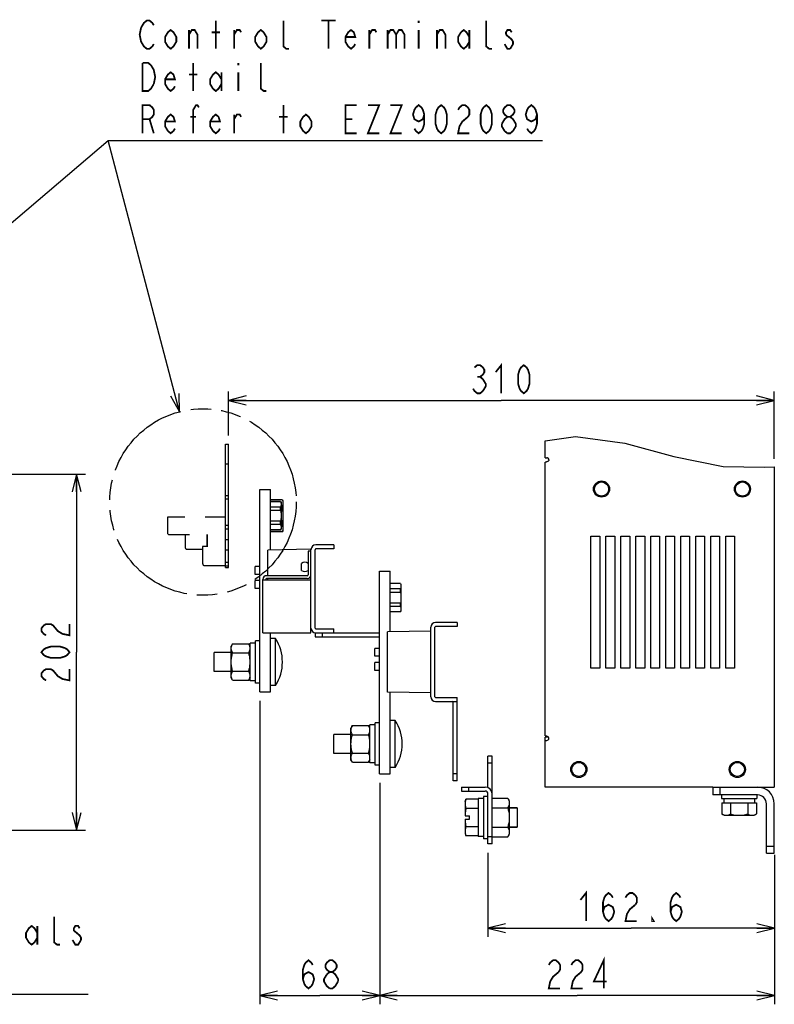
# Model space of a CAD drawing. Extents: x 28 to 410, y 34 to 287.
# Tile 30 of 32: x 318 to 404, y 54 to 166. Entities that reach past the tile are written whole.
import ezdxf

# ---------------------------------------------------------------- set-up
doc = ezdxf.new("R2010")
doc.units = 0
doc.header["$LTSCALE"] = 23.1
doc.linetypes.add('HIDDEN', pattern=[0.2, 0.1, -0.1])
doc.linetypes.add('PHANTOM', pattern=[0.8, 0.45, -0.05, 0.1, -0.05, 0.1, -0.05])
doc.layers.get('0').update_dxf_attribs({"linetype": 'CONTINUOUS'})
for name, color, linetype in [('ALL_AXIS', 7, 'CONTINUOUS'), ('ALL_DIM', 7, 'CONTINUOUS'), ('ALL_FEATURES', 7, 'CONTINUOUS'), ('ALL_NOTE', 7, 'CONTINUOUS'), ('DEFAULT_3', 7, 'PHANTOM')]:
    doc.layers.add(name, color=color, linetype=linetype)
doc.dimstyles.get("Standard").update_dxf_attribs({"dimtxt": 2.5, "dimasz": 2.5, "dimexe": 1.25, "dimexo": 0.625, "dimtad": 1, "dimcen": 2.5, "dimazin": 3, "dimtfac": 1, "dimtmove": 0, "dimatfit": 3})

# ---------------------------------------------------------------- blocks, each defined once
blk = doc.blocks.new('_OPEN')
at = {"color": 0, "linetype": 'BYBLOCK'}
for p, q in [((0, 0), (-1, 0.25)), ((-1, -0.25), (0, 0)), ((-1, 0), (0, 0))]:
    blk.add_line(p, q, dxfattribs=at)
blk = doc.blocks.new('*D26')
at = {"layer": 'ALL_DIM', "color": 2, "linetype": 'CONTINUOUS'}
for p, q in [((283.34, 113.91), (325.46, 113.91)), ((324.46, 113.91), (324.46, 93.7)), ((324.46, 73.49), (324.46, 93.7)), ((298.03, 73.49), (325.46, 73.49))]:
    blk.add_line(p, q, dxfattribs=at)
at = {"layer": 'ALL_DIM', "color": 2, "linetype": 'CONTINUOUS', "xscale": 2, "yscale": 2, "zscale": 2}
for p, rotation in [((324.46, 113.91), 90), ((324.46, 73.49), 270)]:
    blk.add_blockref('_OPEN', p, dxfattribs=dict(at, rotation=rotation))
blk = doc.blocks.new('*D27')
at = {"layer": 'ALL_DIM', "color": 2, "linetype": 'CONTINUOUS'}
for p, q in [((341.7, 118.31), (341.7, 123.3)), ((403.68, 115.66), (403.68, 123.3)), ((341.7, 122.3), (372.69, 122.3)), ((403.68, 122.3), (372.69, 122.3))]:
    blk.add_line(p, q, dxfattribs=at)
at = {"layer": 'ALL_DIM', "color": 2, "linetype": 'CONTINUOUS', "xscale": 2, "yscale": 2, "zscale": 2, "rotation": 180}
blk.add_blockref('_OPEN', (341.7, 122.3), dxfattribs=at)
at = {"layer": 'ALL_DIM', "color": 2, "linetype": 'CONTINUOUS', "xscale": 2, "yscale": 2, "zscale": 2}
blk.add_blockref('_OPEN', (403.68, 122.3), dxfattribs=at)
blk = doc.blocks.new('*D28')
at = {"layer": 'ALL_DIM', "color": 2, "linetype": 'CONTINUOUS'}
for p, q in [((371.18, 70.93), (371.18, 61.37)), ((403.7, 69.89), (403.7, 61.37)), ((371.18, 62.37), (387.44, 62.37)), ((403.7, 62.37), (387.44, 62.37))]:
    blk.add_line(p, q, dxfattribs=at)
at = {"layer": 'ALL_DIM', "color": 2, "linetype": 'CONTINUOUS', "xscale": 2, "yscale": 2, "zscale": 2, "rotation": 180}
blk.add_blockref('_OPEN', (371.18, 62.37), dxfattribs=at)
at = {"layer": 'ALL_DIM', "color": 2, "linetype": 'CONTINUOUS', "xscale": 2, "yscale": 2, "zscale": 2}
blk.add_blockref('_OPEN', (403.7, 62.37), dxfattribs=at)
blk = doc.blocks.new('*D29')
at = {"layer": 'ALL_DIM', "color": 2, "linetype": 'CONTINUOUS'}
for p, q in [((358.88, 78.89), (358.88, 53.73)), ((403.7, 70.69), (403.7, 53.73)), ((358.88, 54.73), (381.29, 54.73)), ((403.7, 54.73), (381.29, 54.73))]:
    blk.add_line(p, q, dxfattribs=at)
at = {"layer": 'ALL_DIM', "color": 2, "linetype": 'CONTINUOUS', "xscale": 2, "yscale": 2, "zscale": 2, "rotation": 180}
blk.add_blockref('_OPEN', (358.88, 54.73), dxfattribs=at)
at = {"layer": 'ALL_DIM', "color": 2, "linetype": 'CONTINUOUS', "xscale": 2, "yscale": 2, "zscale": 2}
blk.add_blockref('_OPEN', (403.7, 54.73), dxfattribs=at)
blk = doc.blocks.new('*D30')
at = {"layer": 'ALL_DIM', "color": 2, "linetype": 'CONTINUOUS'}
for p, q in [((345.28, 88.19), (345.28, 53.73)), ((358.88, 78.89), (358.88, 53.73)), ((345.28, 54.73), (352.08, 54.73)), ((358.88, 54.73), (352.08, 54.73))]:
    blk.add_line(p, q, dxfattribs=at)
at = {"layer": 'ALL_DIM', "color": 2, "linetype": 'CONTINUOUS', "xscale": 2, "yscale": 2, "zscale": 2, "rotation": 180}
blk.add_blockref('_OPEN', (345.28, 54.73), dxfattribs=at)
at = {"layer": 'ALL_DIM', "color": 2, "linetype": 'CONTINUOUS', "xscale": 2, "yscale": 2, "zscale": 2}
blk.add_blockref('_OPEN', (358.88, 54.73), dxfattribs=at)

msp = doc.modelspace()

# ---------------------------------------------------------------- linework, layer by layer
at = {"color": 7, "linetype": 'CONTINUOUS'}
for p, q in [((377.677, 117.713), (381.121, 118.216)), ((381.121, 118.216), (386.725, 117.434)), ((386.725, 117.434), (392.284, 115.927)), ((392.284, 115.927), (397.904, 114.802)), ((397.904, 114.802), (402.57, 114.712)), ((402.57, 114.712), (403.677, 114.749)), ((371.637, 77.128), (373.427, 77.128)), ((371.637, 76.031), (373.427, 76.031)), ((373.427, 77.128), (373.597, 76.834)), ((373.597, 76.834), (373.597, 73.034)), ((371.637, 73.837), (373.427, 73.837)), ((371.637, 72.74), (373.427, 72.74)), ((373.427, 72.74), (373.597, 73.034))]:
    msp.add_line(p, q, dxfattribs=at)
for points in [[(373.427, 77.128), (373.488, 77.014), (373.535, 76.904), (373.569, 76.795), (373.59, 76.688), (373.597, 76.58)], [(373.597, 76.58), (373.59, 76.472), (373.569, 76.364), (373.535, 76.256), (373.488, 76.146), (373.427, 76.031)], [(373.427, 76.031), (373.488, 75.803), (373.535, 75.582), (373.569, 75.365), (373.59, 75.15), (373.597, 74.934)], [(373.597, 74.934), (373.59, 74.719), (373.569, 74.504), (373.535, 74.287), (373.488, 74.066), (373.427, 73.837)], [(373.427, 73.837), (373.488, 73.723), (373.535, 73.613), (373.569, 73.504), (373.59, 73.397), (373.597, 73.289)], [(373.597, 73.289), (373.59, 73.181), (373.569, 73.074), (373.535, 72.965), (373.488, 72.855), (373.427, 72.74)]]:
    msp.add_lwpolyline(points, dxfattribs=at)
at = {"layer": 'ALL_AXIS', "color": 7, "linetype": 'CONTINUOUS'}
for p, q in [((341.377, 103.314), (341.377, 117.314)), ((341.377, 117.314), (341.697, 117.314)), ((341.697, 103.314), (341.697, 117.314)), ((341.377, 115.114), (341.697, 115.114)), ((341.377, 111.514), (341.697, 111.514)), ((341.377, 111.114), (341.697, 111.114)), ((347.63, 110.81), (347.697, 110.694)), ((347.697, 110.694), (347.697, 107.694)), ((347.821, 111.026), (347.897, 110.894)), ((347.897, 110.894), (347.897, 107.494)), ((341.377, 108.114), (341.697, 108.114)), ((341.377, 107.714), (341.697, 107.714)), ((347.63, 107.578), (347.697, 107.694)), ((347.821, 107.363), (347.897, 107.494)), ((341.377, 106.514), (341.697, 106.514)), ((341.377, 105.314), (341.697, 105.314)), ((351.537, 104.194), (351.557, 104.194)), ((351.557, 102.594), (351.557, 104.194)), ((341.377, 103.914), (341.697, 103.914)), ((341.377, 103.514), (341.697, 103.514)), ((341.377, 103.314), (341.697, 103.314)), ((344.737, 102.546), (344.737, 103.442)), ((345.277, 103.442), (344.737, 103.442)), ((349.997, 102.994), (349.997, 103.794)), ((345.277, 102.546), (344.737, 102.546)), ((344.737, 100.946), (344.737, 101.842)), ((345.277, 101.842), (344.737, 101.842)), ((351.537, 102.594), (351.557, 102.594)), ((345.277, 100.946), (344.737, 100.946)), ((351.537, 100.694), (351.557, 100.694)), ((351.557, 97.594), (351.557, 100.694)), ((361.23, 101.51), (361.297, 101.394)), ((361.297, 101.394), (361.297, 98.394)), ((351.537, 99.194), (351.557, 99.194)), ((361.23, 98.278), (361.297, 98.394)), ((351.537, 97.594), (351.557, 97.594)), ((347.037, 95.254), (346.477, 95.254)), ((347.037, 89.934), (347.037, 95.254)), ((342.178, 94.673), (342.017, 94.394)), ((342.017, 90.794), (342.017, 94.394)), ((342.178, 94.673), (344.016, 94.673)), ((344.177, 94.394), (344.016, 94.673)), ((344.177, 90.444), (344.177, 94.744)), ((344.777, 94.744), (344.177, 94.744)), ((344.777, 90.194), (344.777, 94.994)), ((345.277, 94.994), (344.777, 94.994)), ((358.337, 93.246), (358.337, 94.142)), ((358.877, 94.142), (358.337, 94.142)), ((340.077, 91.508), (340.077, 93.681)), ((342.017, 93.681), (340.077, 93.681)), ((342.178, 93.634), (344.016, 93.634)), ((358.877, 93.246), (358.337, 93.246)), ((358.337, 91.646), (358.337, 92.542)), ((358.877, 92.542), (358.337, 92.542)), ((342.017, 91.508), (340.077, 91.508)), ((342.178, 90.516), (342.017, 90.794)), ((342.178, 91.555), (344.016, 91.555)), ((344.177, 90.794), (344.016, 90.516)), ((358.877, 91.646), (358.337, 91.646)), ((342.178, 90.516), (344.016, 90.516)), ((344.777, 90.444), (344.177, 90.444)), ((345.277, 90.194), (344.777, 90.194)), ((347.037, 89.934), (346.477, 89.934)), ((355.778, 85.373), (355.617, 85.094)), ((355.617, 81.494), (355.617, 85.094)), ((355.778, 85.373), (357.616, 85.373)), ((357.777, 85.094), (357.616, 85.373)), ((357.777, 81.144), (357.777, 85.444)), ((358.377, 85.444), (357.777, 85.444)), ((358.877, 85.694), (358.377, 85.694)), ((358.377, 80.894), (358.377, 85.694)), ((360.637, 85.954), (360.077, 85.954)), ((360.637, 80.634), (360.637, 85.954)), ((353.677, 82.208), (353.677, 84.381)), ((355.617, 84.381), (353.677, 84.381)), ((355.778, 84.334), (357.616, 84.334)), ((355.617, 82.208), (353.677, 82.208)), ((355.778, 82.255), (357.616, 82.255)), ((355.778, 81.216), (355.617, 81.494)), ((355.778, 81.216), (357.616, 81.216)), ((357.777, 81.494), (357.616, 81.216)), ((358.377, 81.144), (357.777, 81.144)), ((358.877, 80.894), (358.377, 80.894)), ((360.637, 80.634), (360.077, 80.634)), ((371.177, 77.334), (370.677, 77.334)), ((370.677, 77.334), (370.677, 72.534)), ((397.697, 77.494), (397.697, 77.094)), ((401.697, 77.494), (401.697, 77.094)), ((368.577, 76.734), (368.652, 77.013)), ((368.577, 76.734), (368.577, 76.493)), ((370.077, 77.013), (368.652, 77.013)), ((370.677, 77.084), (370.077, 77.084)), ((370.077, 77.084), (370.077, 72.784)), ((397.697, 77.094), (401.697, 77.094)), ((397.734, 76.594), (401.66, 76.594)), ((397.734, 76.594), (397.734, 75.346)), ((397.947, 77.094), (397.947, 76.594)), ((398.716, 76.594), (398.716, 75.346)), ((400.679, 76.594), (400.679, 75.346)), ((401.447, 77.094), (401.447, 76.594)), ((401.66, 76.594), (401.66, 75.346)), ((370.077, 75.974), (368.652, 75.974)), ((373.597, 76.021), (374.477, 76.021)), ((374.477, 76.021), (374.477, 73.848)), ((397.997, 75.194), (397.734, 75.346)), ((397.997, 75.194), (401.397, 75.194)), ((401.397, 75.194), (401.66, 75.346)), ((370.077, 73.895), (368.652, 73.895)), ((373.597, 73.848), (374.477, 73.848)), ((368.577, 73.376), (368.586, 73.204)), ((368.577, 73.376), (368.577, 73.135)), ((368.577, 73.134), (368.652, 72.856)), ((370.077, 72.856), (368.652, 72.856)), ((370.677, 72.784), (370.077, 72.784)), ((371.177, 72.534), (370.677, 72.534))]:
    msp.add_line(p, q, dxfattribs=at)
at = {"layer": 'ALL_AXIS', "color": 8, "linetype": 'HIDDEN'}
for p, q in [((334.777, 109.034), (334.777, 107.274)), ((341.377, 109.034), (334.777, 109.034)), ((334.977, 107.074), (339.277, 107.074)), ((336.777, 107.074), (336.777, 105.614)), ((339.277, 105.694), (339.277, 107.074)), ((336.977, 105.414), (338.777, 105.414)), ((338.777, 105.694), (338.777, 103.754)), ((339.277, 105.694), (338.777, 105.694)), ((338.977, 103.554), (341.377, 103.554))]:
    msp.add_line(p, q, dxfattribs=at)
at = {"layer": 'ALL_AXIS', "color": 3, "linetype": 'CONTINUOUS'}
for p, q in [((382.877, 106.894), (383.877, 106.894)), ((382.877, 91.894), (382.877, 106.894)), ((383.877, 106.894), (383.877, 91.894)), ((384.577, 106.894), (385.577, 106.894)), ((384.577, 91.894), (384.577, 106.894)), ((385.577, 106.894), (385.577, 91.894)), ((386.277, 106.894), (387.277, 106.894)), ((386.277, 91.894), (386.277, 106.894)), ((387.277, 106.894), (387.277, 91.894)), ((387.977, 106.894), (388.977, 106.894)), ((387.977, 91.894), (387.977, 106.894)), ((388.977, 106.894), (388.977, 91.894)), ((389.677, 106.894), (390.677, 106.894)), ((389.677, 91.894), (389.677, 106.894)), ((390.677, 106.894), (390.677, 91.894)), ((391.377, 106.894), (392.377, 106.894)), ((391.377, 91.894), (391.377, 106.894)), ((392.377, 106.894), (392.377, 91.894)), ((393.077, 106.894), (394.077, 106.894)), ((393.077, 91.894), (393.077, 106.894)), ((394.077, 106.894), (394.077, 91.894)), ((394.777, 106.894), (395.777, 106.894)), ((394.777, 91.894), (394.777, 106.894)), ((395.777, 106.894), (395.777, 91.894)), ((396.477, 106.894), (397.477, 106.894)), ((396.477, 91.894), (396.477, 106.894)), ((397.477, 106.894), (397.477, 91.894)), ((398.177, 106.894), (399.177, 106.894)), ((398.177, 91.894), (398.177, 106.894)), ((399.177, 106.894), (399.177, 91.894)), ((383.877, 91.894), (382.877, 91.894)), ((385.577, 91.894), (384.577, 91.894)), ((387.277, 91.894), (386.277, 91.894)), ((388.977, 91.894), (387.977, 91.894)), ((390.677, 91.894), (389.677, 91.894)), ((392.377, 91.894), (391.377, 91.894)), ((394.077, 91.894), (393.077, 91.894)), ((395.777, 91.894), (394.777, 91.894)), ((397.477, 91.894), (396.477, 91.894)), ((399.177, 91.894), (398.177, 91.894)), ((377.677, 83.694), (377.677, 84.054))]:
    msp.add_line(p, q, dxfattribs=at)
at = {"layer": 'ALL_AXIS', "color": 7, "linetype": 'CONTINUOUS'}
for points in [[(342.017, 94.153), (342.024, 94.255), (342.043, 94.357), (342.076, 94.46), (342.12, 94.565), (342.178, 94.673)], [(342.178, 93.634), (342.12, 93.742), (342.076, 93.847), (342.043, 93.949), (342.024, 94.051), (342.017, 94.153)], [(344.177, 94.153), (344.17, 94.255), (344.151, 94.357), (344.118, 94.46), (344.074, 94.565), (344.016, 94.673)], [(344.016, 93.634), (344.074, 93.742), (344.118, 93.847), (344.151, 93.949), (344.17, 94.051), (344.177, 94.153)], [(342.017, 92.594), (342.024, 92.8), (342.044, 93.005), (342.076, 93.211), (342.121, 93.419), (342.178, 93.634)], [(344.177, 92.594), (344.17, 92.8), (344.15, 93.005), (344.118, 93.211), (344.073, 93.419), (344.016, 93.634)], [(342.178, 91.555), (342.121, 91.771), (342.076, 91.98), (342.044, 92.185), (342.024, 92.39), (342.017, 92.594)], [(344.016, 91.555), (344.073, 91.771), (344.118, 91.98), (344.151, 92.185), (344.17, 92.39), (344.177, 92.594)], [(342.017, 91.036), (342.024, 91.138), (342.043, 91.24), (342.076, 91.342), (342.12, 91.447), (342.178, 91.555)], [(342.178, 90.516), (342.12, 90.624), (342.076, 90.729), (342.043, 90.832), (342.024, 90.934), (342.017, 91.036)], [(344.177, 91.036), (344.17, 91.138), (344.151, 91.24), (344.118, 91.342), (344.074, 91.447), (344.016, 91.555)], [(344.016, 90.516), (344.074, 90.624), (344.118, 90.729), (344.151, 90.832), (344.17, 90.934), (344.177, 91.036)], [(355.617, 84.853), (355.624, 84.955), (355.643, 85.057), (355.676, 85.16), (355.72, 85.265), (355.778, 85.373)], [(357.777, 84.853), (357.77, 84.955), (357.751, 85.057), (357.718, 85.16), (357.674, 85.265), (357.616, 85.373)], [(355.778, 84.334), (355.72, 84.442), (355.676, 84.547), (355.643, 84.649), (355.624, 84.751), (355.617, 84.853)], [(355.617, 83.294), (355.624, 83.5), (355.644, 83.705), (355.676, 83.911), (355.721, 84.119), (355.778, 84.334)], [(357.616, 84.334), (357.674, 84.442), (357.718, 84.547), (357.751, 84.649), (357.77, 84.751), (357.777, 84.853)], [(357.777, 83.294), (357.77, 83.5), (357.75, 83.705), (357.718, 83.911), (357.673, 84.119), (357.616, 84.334)], [(355.778, 82.255), (355.721, 82.471), (355.676, 82.68), (355.644, 82.885), (355.624, 83.09), (355.617, 83.294)], [(357.616, 82.255), (357.673, 82.471), (357.718, 82.68), (357.751, 82.885), (357.77, 83.09), (357.777, 83.294)], [(355.617, 81.736), (355.624, 81.838), (355.643, 81.94), (355.676, 82.042), (355.72, 82.147), (355.778, 82.255)], [(355.778, 81.216), (355.72, 81.324), (355.676, 81.429), (355.643, 81.532), (355.624, 81.634), (355.617, 81.736)], [(357.777, 81.736), (357.77, 81.838), (357.751, 81.94), (357.718, 82.042), (357.674, 82.147), (357.616, 82.255)], [(357.616, 81.216), (357.674, 81.324), (357.718, 81.429), (357.751, 81.532), (357.77, 81.634), (357.777, 81.736)], [(368.652, 77.013), (368.611, 76.836), (368.586, 76.665), (368.577, 76.493)], [(368.577, 76.493), (368.586, 76.322), (368.611, 76.151), (368.652, 75.974)], [(397.734, 75.346), (397.836, 75.292), (397.935, 75.25), (398.032, 75.219), (398.129, 75.201), (398.225, 75.194)], [(398.225, 75.194), (398.321, 75.201), (398.418, 75.219), (398.515, 75.25), (398.613, 75.292), (398.716, 75.346)], [(398.716, 75.346), (398.919, 75.292), (399.116, 75.25), (399.31, 75.22), (399.503, 75.201), (399.697, 75.194)], [(399.697, 75.194), (399.891, 75.201), (400.085, 75.22), (400.279, 75.25), (400.476, 75.293), (400.679, 75.346)], [(400.679, 75.346), (400.781, 75.292), (400.88, 75.25), (400.977, 75.219), (401.073, 75.201), (401.169, 75.194)], [(401.169, 75.194), (401.266, 75.201), (401.362, 75.219), (401.459, 75.25), (401.558, 75.292), (401.66, 75.346)], [(368.652, 73.895), (368.611, 73.718), (368.586, 73.547), (368.577, 73.376)], [(368.586, 73.204), (368.611, 73.033), (368.652, 72.856)]]:
    msp.add_lwpolyline(points, dxfattribs=at)
for centre in [(384.077, 112.234), (400.077, 112.234), (381.497, 80.394), (399.497, 80.394)]:
    msp.add_circle(centre, 0.8, dxfattribs=at)
at = {"layer": 'ALL_AXIS', "color": 8, "linetype": 'HIDDEN'}
for centre in [(334.977, 107.274), (336.977, 105.614), (338.977, 103.754)]:
    msp.add_arc(centre, 0.2, 180, 270, dxfattribs=at)
at = {"layer": 'ALL_AXIS', "color": 7, "linetype": 'CONTINUOUS'}
for centre, radius, start, end in [((350.377, 103.304), 0.62, 52.22783, 127.77217), ((350.377, 103.485), 0.62, 232.22783, 307.77217), ((343.015, 92.594), 4.822, 326.52248, 33.47752), ((356.615, 83.294), 4.822, 326.52248, 33.47752)]:
    msp.add_arc(centre, radius, start, end, dxfattribs=at)
at = {"layer": 'ALL_DIM', "color": 2, "linetype": 'CONTINUOUS', "const_width": 0.2}
for points in [[(369.647, 126.035), (369.967, 126.302), (370.287, 126.302), (370.607, 126.035), (370.767, 125.769), (370.767, 125.502), (370.607, 125.235), (370.287, 124.969), (370.607, 124.702), (370.767, 124.435), (370.927, 124.169), (370.927, 123.902), (370.607, 123.369)], [(372.047, 125.502), (372.687, 126.302), (372.687, 123.102)], [(375.247, 123.102), (374.927, 123.369), (374.767, 123.635), (374.607, 124.169), (374.607, 125.235), (374.767, 125.769), (374.927, 126.035), (375.247, 126.302), (375.567, 126.035), (375.727, 125.769), (375.887, 125.235), (375.887, 124.169), (375.727, 123.635), (375.567, 123.369), (375.247, 123.102)], [(369.967, 124.969), (370.287, 124.969)], [(370.607, 123.369), (370.287, 123.102), (369.967, 123.102), (369.647, 123.369), (369.487, 123.635)], [(320.996, 95.624), (320.729, 95.784), (320.462, 96.104), (320.462, 96.424), (320.729, 96.744), (320.996, 96.904), (321.529, 96.904), (321.796, 96.744), (322.062, 96.424), (322.329, 96.104), (322.862, 95.784), (323.662, 95.624), (323.662, 96.904)], [(323.662, 93.704), (323.396, 93.384), (323.129, 93.224), (322.596, 93.064), (321.529, 93.064), (320.996, 93.224), (320.729, 93.384), (320.462, 93.704), (320.729, 94.024), (320.996, 94.184), (321.529, 94.344), (322.596, 94.344), (323.129, 94.184), (323.396, 94.024), (323.662, 93.704)], [(320.996, 90.504), (320.729, 90.664), (320.462, 90.984), (320.462, 91.304), (320.729, 91.624), (320.996, 91.784), (321.529, 91.784), (321.796, 91.624), (322.062, 91.304), (322.329, 90.984), (322.862, 90.664), (323.662, 90.504), (323.662, 91.784)], [(381.677, 65.571), (382.317, 66.371), (382.317, 63.171)], [(384.237, 64.238), (384.397, 64.771), (384.877, 65.038), (385.357, 64.771), (385.517, 64.238), (385.357, 63.704), (385.197, 63.438), (384.877, 63.171), (384.557, 63.438), (384.397, 63.704), (384.237, 64.238), (384.237, 65.304), (384.397, 65.838), (384.557, 66.104), (384.877, 66.371), (385.197, 66.104), (385.357, 65.838)], [(386.797, 65.838), (386.957, 66.104), (387.277, 66.371), (387.597, 66.371), (387.917, 66.104), (388.077, 65.838), (388.077, 65.304), (387.917, 65.038)], [(391.917, 64.238), (392.077, 64.771), (392.557, 65.038), (393.037, 64.771), (393.197, 64.238), (393.037, 63.704), (392.877, 63.438), (392.557, 63.171), (392.237, 63.438), (392.077, 63.704), (391.917, 64.238), (391.917, 65.304), (392.077, 65.838), (392.237, 66.104), (392.557, 66.371), (392.877, 66.104), (393.037, 65.838)], [(387.917, 65.038), (387.277, 64.504), (386.957, 63.971), (386.797, 63.171), (388.077, 63.171)], [(389.997, 63.171), (389.837, 63.171), (389.837, 63.438), (389.997, 63.171)], [(350.157, 56.594), (350.317, 57.127), (350.797, 57.394), (351.277, 57.127), (351.437, 56.594), (351.277, 56.06), (351.117, 55.794), (350.797, 55.527), (350.477, 55.794), (350.317, 56.06), (350.157, 56.594), (350.157, 57.66), (350.317, 58.194), (350.477, 58.46), (350.797, 58.727), (351.117, 58.46), (351.277, 58.194)], [(353.197, 57.394), (352.877, 57.66), (352.717, 57.927), (352.717, 58.194), (352.877, 58.46), (353.197, 58.727), (353.517, 58.727), (353.837, 58.46), (353.997, 58.194), (353.997, 57.927), (353.837, 57.66), (353.517, 57.394)], [(378.087, 58.194), (378.247, 58.46), (378.567, 58.727), (378.887, 58.727), (379.207, 58.46), (379.367, 58.194), (379.367, 57.66), (379.207, 57.394)], [(380.647, 58.194), (380.807, 58.46), (381.127, 58.727), (381.447, 58.727), (381.767, 58.46), (381.927, 58.194), (381.927, 57.66), (381.767, 57.394)], [(384.327, 55.527), (384.327, 58.727), (383.207, 56.327), (384.647, 56.327)], [(353.197, 55.527), (352.877, 55.794), (352.717, 56.06), (352.557, 56.327), (352.557, 56.594), (352.877, 57.127)], [(352.877, 57.127), (353.197, 57.394), (353.517, 57.394), (353.837, 57.127), (353.997, 56.86), (354.157, 56.594), (354.157, 56.327)], [(379.207, 57.394), (378.567, 56.86), (378.247, 56.327), (378.087, 55.527), (379.367, 55.527)], [(381.767, 57.394), (381.127, 56.86), (380.807, 56.327), (380.647, 55.527), (381.927, 55.527)], [(354.157, 56.327), (353.837, 55.794), (353.517, 55.527), (353.197, 55.527)]]:
    msp.add_lwpolyline(points, dxfattribs=at)
at = {"layer": 'ALL_FEATURES', "color": 3, "linetype": 'CONTINUOUS'}
for p, q in [((377.677, 115.794), (377.677, 117.713)), ((377.677, 115.794), (377.847, 115.794)), ((377.677, 84.194), (377.677, 115.294)), ((377.677, 115.294), (377.723, 115.294)), ((403.677, 114.749), (403.677, 78.394)), ((345.277, 89.194), (345.277, 112.194)), ((350.757, 105.194), (350.757, 102.494)), ((351.077, 95.894), (351.077, 105.334)), ((353.677, 105.894), (351.637, 105.894)), ((358.877, 79.894), (358.877, 102.894)), ((345.617, 95.894), (345.617, 101.974)), ((351.077, 101.894), (345.617, 101.894)), ((350.657, 102.394), (346.037, 102.394)), ((364.677, 88.654), (364.677, 96.534)), ((367.677, 97.094), (365.237, 97.094)), ((345.617, 95.894), (351.077, 95.894)), ((351.537, 95.434), (358.877, 95.434)), ((351.637, 95.894), (353.677, 95.894)), ((365.237, 88.094), (367.677, 88.094)), ((367.217, 79.094), (367.217, 87.994)), ((377.677, 84.194), (377.723, 84.194)), ((377.677, 83.694), (377.847, 83.694)), ((377.677, 78.394), (377.677, 83.694)), ((371.177, 78.33), (371.177, 81.894)), ((396.697, 78.394), (377.677, 78.394)), ((401.797, 78.394), (403.677, 78.394)), ((368.177, 77.934), (370.877, 77.934)), ((371.177, 71.934), (371.177, 77.634)), ((401.797, 77.494), (396.697, 77.494)), ((402.797, 70.894), (402.797, 76.494))]:
    msp.add_line(p, q, dxfattribs=at)
at = {"layer": 'ALL_FEATURES', "color": 7, "linetype": 'CONTINUOUS'}
for p, q in [((345.277, 112.194), (346.477, 112.194)), ((346.477, 105.314), (346.477, 112.194)), ((347.821, 111.026), (346.477, 111.026)), ((347.821, 111.007), (346.477, 111.007)), ((347.63, 110.81), (346.477, 110.81)), ((347.63, 110.794), (346.477, 110.794)), ((347.63, 110.81), (347.63, 110.794)), ((347.821, 111.026), (347.821, 111.007)), ((347.63, 110.193), (346.477, 110.193)), ((347.63, 109.796), (346.477, 109.796)), ((347.63, 109.796), (347.63, 110.193)), ((347.821, 110.326), (347.697, 110.326)), ((347.821, 109.876), (347.697, 109.876)), ((347.821, 109.876), (347.821, 110.326)), ((347.63, 108.593), (346.477, 108.593)), ((347.63, 108.196), (347.63, 108.593)), ((347.821, 108.513), (347.697, 108.513)), ((347.821, 108.063), (347.821, 108.513)), ((347.63, 108.196), (346.477, 108.196)), ((347.63, 107.595), (346.477, 107.595)), ((347.63, 107.578), (346.477, 107.578)), ((347.821, 107.381), (346.477, 107.381)), ((347.821, 107.363), (346.477, 107.363)), ((347.63, 107.595), (347.63, 107.578)), ((347.821, 108.063), (347.697, 108.063)), ((347.821, 107.381), (347.821, 107.363)), ((351.077, 105.394), (346.177, 105.309)), ((346.177, 102.394), (346.177, 105.309)), ((351.077, 105.194), (350.757, 105.194)), ((351.537, 96.454), (351.537, 105.334)), ((353.677, 105.434), (351.637, 105.434)), ((353.677, 105.894), (353.677, 105.434)), ((358.877, 102.894), (360.077, 102.894)), ((360.077, 96.014), (360.077, 102.894)), ((345.937, 101.894), (345.937, 101.974)), ((350.657, 102.074), (346.037, 102.074)), ((346.177, 101.894), (346.177, 102.074)), ((361.23, 101.51), (360.077, 101.51)), ((361.23, 101.494), (360.077, 101.494)), ((361.23, 100.893), (360.077, 100.893)), ((361.23, 101.51), (361.23, 101.494)), ((361.23, 100.496), (361.23, 100.893)), ((361.23, 100.496), (360.077, 100.496)), ((361.23, 99.293), (360.077, 99.293)), ((361.23, 98.896), (360.077, 98.896)), ((361.23, 98.896), (361.23, 99.293)), ((361.23, 98.295), (360.077, 98.295)), ((361.23, 98.278), (360.077, 98.278)), ((361.23, 98.295), (361.23, 98.278)), ((351.637, 96.354), (353.677, 96.354)), ((353.677, 95.894), (353.677, 96.354)), ((365.137, 88.654), (365.137, 96.534)), ((367.677, 96.634), (365.237, 96.634)), ((367.677, 97.094), (367.677, 96.634)), ((346.477, 89.194), (346.477, 95.894)), ((351.537, 95.894), (351.537, 95.434)), ((351.537, 95.894), (351.637, 95.894)), ((352.337, 95.894), (352.337, 95.434)), ((353.677, 95.894), (358.877, 95.894)), ((364.677, 96.094), (359.777, 96.009)), ((359.777, 89.18), (359.777, 96.009)), ((345.277, 89.194), (346.477, 89.194)), ((364.677, 89.094), (359.777, 89.18)), ((360.077, 79.894), (360.077, 89.175)), ((365.237, 88.554), (367.677, 88.554)), ((367.677, 88.094), (367.677, 88.554)), ((367.677, 79.094), (367.677, 87.994)), ((378.05, 84.054), (377.677, 84.054)), ((371.637, 81.894), (371.177, 81.894)), ((371.637, 71.934), (371.637, 81.894)), ((371.637, 81.094), (371.177, 81.094)), ((358.877, 79.894), (360.077, 79.894)), ((367.677, 79.894), (367.217, 79.894)), ((367.677, 79.094), (367.217, 79.094)), ((368.177, 78.394), (370.877, 78.394)), ((368.177, 78.394), (368.177, 77.934)), ((368.977, 78.394), (368.977, 77.934)), ((396.697, 78.394), (401.797, 78.394)), ((396.697, 78.394), (396.697, 77.494)), ((397.497, 78.394), (397.497, 77.494)), ((371.572, 77.934), (371.637, 77.934)), ((368.577, 76.493), (368.577, 75.134)), ((403.697, 70.894), (403.697, 76.494)), ((368.58, 75.134), (369.077, 75.134)), ((369.077, 74.734), (369.077, 75.134)), ((374.477, 76.021), (373.597, 76.021)), ((368.577, 74.734), (368.577, 73.376)), ((368.58, 74.734), (369.077, 74.734)), ((374.477, 73.848), (373.597, 73.848)), ((371.637, 72.734), (371.177, 72.734)), ((371.637, 71.934), (371.177, 71.934)), ((402.797, 71.694), (403.697, 71.694)), ((402.797, 70.894), (403.697, 70.894))]:
    msp.add_line(p, q, dxfattribs=at)
at = {"layer": 'ALL_FEATURES', "color": 8, "linetype": 'HIDDEN'}
for p, q in [((334.777, 108.714), (334.777, 107.374)), ((334.977, 107.074), (336.337, 107.074)), ((336.777, 107.074), (336.777, 105.714)), ((339.277, 107.074), (339.277, 105.674)), ((336.977, 105.414), (338.177, 105.414)), ((338.777, 105.414), (338.777, 103.954)), ((338.977, 103.554), (341.077, 103.554))]:
    msp.add_line(p, q, dxfattribs=at)
at = {"layer": 'ALL_FEATURES', "color": 3, "linetype": 'CONTINUOUS'}
for points in [[(378.097, 115.544), (378.094, 115.517), (378.085, 115.488), (378.069, 115.459), (378.045, 115.429), (378.014, 115.401), (377.974, 115.374), (377.929, 115.349), (377.88, 115.329), (377.834, 115.313), (377.791, 115.303), (377.754, 115.297), (377.723, 115.294)], [(378.097, 83.944), (378.094, 83.972), (378.085, 84.001), (378.069, 84.03), (378.045, 84.06), (378.014, 84.088), (377.974, 84.115), (377.929, 84.14), (377.88, 84.16), (377.834, 84.175), (377.791, 84.186), (377.754, 84.192), (377.723, 84.194)]]:
    msp.add_lwpolyline(points, dxfattribs=at)
at = {"layer": 'ALL_FEATURES', "color": 7, "linetype": 'CONTINUOUS'}
for points in [[(347.63, 110.794), (347.667, 110.693), (347.69, 110.593), (347.697, 110.493)], [(347.821, 111.007), (347.863, 110.892), (347.888, 110.779), (347.897, 110.667)], [(347.697, 110.493), (347.69, 110.394), (347.667, 110.294), (347.63, 110.193)], [(347.63, 109.796), (347.667, 109.593), (347.69, 109.393), (347.697, 109.194)], [(347.897, 110.667), (347.888, 110.554), (347.863, 110.441), (347.821, 110.326)], [(347.821, 109.876), (347.863, 109.646), (347.888, 109.419), (347.897, 109.194)], [(347.697, 109.194), (347.69, 108.996), (347.667, 108.796), (347.63, 108.593)], [(347.897, 109.194), (347.888, 108.969), (347.863, 108.743), (347.821, 108.513)], [(347.63, 108.196), (347.667, 108.095), (347.69, 107.995), (347.697, 107.895)], [(347.697, 107.895), (347.69, 107.796), (347.667, 107.696), (347.63, 107.595)], [(347.821, 108.063), (347.863, 107.948), (347.888, 107.835), (347.897, 107.722)], [(347.897, 107.722), (347.888, 107.61), (347.863, 107.496), (347.821, 107.381)], [(361.23, 101.494), (361.267, 101.393), (361.29, 101.293), (361.297, 101.193)], [(361.297, 101.193), (361.29, 101.094), (361.267, 100.994), (361.23, 100.893)], [(361.23, 100.496), (361.267, 100.293), (361.29, 100.093), (361.297, 99.894)], [(361.297, 99.894), (361.29, 99.696), (361.267, 99.496), (361.23, 99.293)], [(361.23, 98.896), (361.267, 98.795), (361.29, 98.695), (361.297, 98.595)], [(361.297, 98.595), (361.29, 98.496), (361.267, 98.396), (361.23, 98.295)], [(368.652, 75.974), (368.618, 75.689), (368.594, 75.411), (368.58, 75.134)], [(368.58, 74.734), (368.594, 74.456), (368.618, 74.178), (368.652, 73.895)]]:
    msp.add_lwpolyline(points, dxfattribs=at)
at = {"layer": 'ALL_FEATURES', "color": 3, "linetype": 'CONTINUOUS'}
for centre in [(384.077, 112.234), (400.077, 112.234), (381.497, 80.394), (399.497, 80.394)]:
    msp.add_circle(centre, 0.915, dxfattribs=at)
for centre, radius, start, end in [((377.847, 115.544), 0.25, 0, 90), ((351.637, 105.334), 0.56, 90, 180), ((346.037, 101.974), 0.42, 90, 180), ((350.657, 102.494), 0.1, 270, 360), ((351.637, 96.454), 0.56, 180, 270), ((365.237, 96.534), 0.56, 90, 180), ((365.237, 88.654), 0.56, 180, 270), ((367.117, 87.994), 0.1, 0, 90), ((377.847, 83.944), 0.25, 270, 360), ((370.877, 77.634), 0.3, 0, 90), ((401.797, 76.494), 1, 0, 90)]:
    msp.add_arc(centre, radius, start, end, dxfattribs=at)
at = {"layer": 'ALL_FEATURES', "color": 8, "linetype": 'HIDDEN'}
for centre in [(334.977, 107.274), (336.977, 105.614), (338.977, 103.754)]:
    msp.add_arc(centre, 0.2, 180, 270, dxfattribs=at)
at = {"layer": 'ALL_FEATURES', "color": 7, "linetype": 'CONTINUOUS'}
for centre, radius, start, end in [((351.637, 105.334), 0.1, 90, 180), ((346.037, 101.974), 0.1, 90, 180), ((350.657, 102.494), 0.42, 270, 360), ((351.637, 96.454), 0.1, 180, 270), ((365.237, 96.534), 0.1, 90, 180), ((365.237, 88.654), 0.1, 180, 270), ((367.117, 87.994), 0.56, 0, 10), ((370.877, 77.634), 0.76, 0, 90), ((401.797, 76.494), 1.9, 0, 90)]:
    msp.add_arc(centre, radius, start, end, dxfattribs=at)
at = {"layer": 'ALL_NOTE', "color": 2, "linetype": 'CONTINUOUS'}
for p, q in [((298.275, 126.453), (328.035, 151.826)), ((328.035, 151.826), (331.305, 151.826)), ((336.132, 121.006), (328.035, 151.826)), ((328.035, 151.826), (331.305, 151.826)), ((331.305, 151.826), (377.385, 151.826)), ((331.305, 151.826), (377.385, 151.826)), ((277.117, 54.894), (325.757, 54.894))]:
    msp.add_line(p, q, dxfattribs=at)
at = {"layer": 'ALL_NOTE', "color": 2, "linetype": 'CONTINUOUS', "const_width": 0.2}
for points in [[(331.785, 164.626), (332.105, 165.159), (332.425, 165.426), (332.745, 165.426), (333.065, 165.159), (333.225, 164.893)], [(340.265, 162.226), (340.265, 165.426)], [(348.585, 162.226), (348.265, 162.226), (347.945, 162.493), (347.945, 165.426)], [(352.265, 165.426), (353.865, 165.426)], [(353.065, 165.426), (353.065, 162.226)], [(363.305, 165.426), (363.305, 165.159)], [(371.625, 162.226), (371.305, 162.226), (370.985, 162.493), (370.985, 165.426)], [(333.225, 162.759), (333.065, 162.493), (332.745, 162.226), (332.425, 162.226), (332.105, 162.493), (331.945, 162.759), (331.785, 163.026), (331.625, 163.826), (331.785, 164.626)], [(335.785, 163.026), (335.465, 162.493), (335.145, 162.226), (334.825, 162.493), (334.505, 163.026), (334.505, 163.559), (334.825, 164.093), (335.145, 164.359), (335.465, 164.093), (335.785, 163.559), (335.785, 163.026)], [(337.225, 163.826), (337.545, 164.359), (337.865, 164.359), (338.185, 163.826), (338.185, 162.226)], [(337.225, 162.226), (337.225, 164.359)], [(342.345, 163.826), (342.665, 164.359), (342.985, 164.359), (343.145, 164.093)], [(342.345, 162.226), (342.345, 164.359)], [(346.025, 163.026), (345.705, 162.493), (345.385, 162.226), (345.065, 162.493), (344.745, 163.026), (344.745, 163.559), (345.065, 164.093), (345.385, 164.359), (345.705, 164.093), (346.025, 163.559), (346.025, 163.026)], [(356.105, 162.759), (355.945, 162.493), (355.625, 162.226), (355.305, 162.493), (354.985, 163.026), (354.985, 163.559), (355.305, 164.093), (355.625, 164.359), (355.945, 164.093), (356.105, 163.559), (354.985, 163.559)], [(357.705, 163.826), (358.025, 164.359), (358.345, 164.359), (358.505, 164.093)], [(357.705, 162.226), (357.705, 164.359)], [(359.785, 163.826), (360.105, 164.359), (360.425, 164.359), (360.745, 163.826), (360.745, 162.226)], [(359.785, 164.359), (359.785, 162.226)], [(360.745, 163.826), (361.065, 164.359), (361.385, 164.359), (361.705, 163.826), (361.705, 162.226)], [(363.305, 164.359), (363.305, 162.226)], [(365.385, 163.826), (365.705, 164.359), (366.025, 164.359), (366.345, 163.826), (366.345, 162.226)], [(365.385, 162.226), (365.385, 164.359)], [(369.065, 163.026), (368.745, 162.493), (368.425, 162.226), (368.105, 162.493), (367.785, 163.026), (367.785, 163.559), (368.105, 164.093), (368.425, 164.359), (368.745, 164.093), (369.065, 163.559)], [(369.065, 164.359), (369.065, 162.226)], [(373.865, 164.093), (373.705, 164.359), (373.385, 164.359), (373.225, 164.093), (373.225, 163.826)], [(339.785, 164.093), (340.745, 164.093)], [(373.225, 163.826), (373.865, 163.293), (374.025, 163.026), (374.025, 162.759), (373.705, 162.226)], [(373.705, 162.226), (373.385, 162.226), (373.065, 162.759)], [(333.225, 158.226), (332.905, 157.693), (332.585, 157.426), (331.945, 157.426), (331.945, 160.626)], [(331.945, 160.626), (332.585, 160.626), (332.905, 160.359), (333.065, 160.093), (333.225, 159.826), (333.385, 159.026), (333.225, 158.226)], [(337.705, 157.426), (337.705, 160.626)], [(342.825, 160.626), (342.825, 160.359)], [(346.025, 157.426), (345.705, 157.426), (345.385, 157.693), (345.385, 160.626)], [(335.625, 157.959), (335.465, 157.693), (335.145, 157.426), (334.825, 157.693), (334.505, 158.226), (334.505, 158.759), (334.825, 159.293), (335.145, 159.559), (335.465, 159.293), (335.625, 158.759), (334.505, 158.759)], [(337.225, 159.293), (338.185, 159.293)], [(340.905, 158.226), (340.585, 157.693), (340.265, 157.426), (339.945, 157.693), (339.625, 158.226), (339.625, 158.759), (339.945, 159.293), (340.265, 159.559), (340.585, 159.293), (340.905, 158.759)], [(340.905, 159.559), (340.905, 157.426)], [(342.825, 159.559), (342.825, 157.426)], [(331.945, 152.626), (331.945, 155.826), (332.745, 155.826), (333.065, 155.559), (333.225, 155.293), (333.225, 154.759), (333.065, 154.493), (332.745, 154.226), (331.945, 154.226)], [(337.705, 152.626), (337.705, 155.293), (338.025, 155.826), (338.185, 155.826), (338.345, 155.559)], [(347.945, 152.626), (347.945, 155.826)], [(356.265, 152.626), (354.985, 152.626), (354.985, 155.826), (356.265, 155.826)], [(357.545, 155.826), (358.825, 155.826), (357.545, 152.626), (358.825, 152.626)], [(360.105, 155.826), (361.385, 155.826), (360.105, 152.626), (361.385, 152.626)], [(363.945, 154.759), (363.785, 154.226), (363.305, 153.959), (362.825, 154.226), (362.665, 154.759), (362.825, 155.293), (362.985, 155.559), (363.305, 155.826), (363.625, 155.559), (363.785, 155.293), (363.945, 154.759), (363.945, 153.693), (363.785, 153.159), (363.625, 152.893), (363.305, 152.626), (362.985, 152.893), (362.825, 153.159)], [(365.865, 152.626), (365.545, 152.893), (365.385, 153.159), (365.225, 153.693), (365.225, 154.759), (365.385, 155.293), (365.545, 155.559), (365.865, 155.826), (366.185, 155.559), (366.345, 155.293), (366.505, 154.759), (366.505, 153.693), (366.345, 153.159), (366.185, 152.893), (365.865, 152.626)], [(367.785, 155.293), (367.945, 155.559), (368.265, 155.826), (368.585, 155.826), (368.905, 155.559), (369.065, 155.293), (369.065, 154.759), (368.905, 154.493)], [(370.985, 152.626), (370.665, 152.893), (370.505, 153.159), (370.345, 153.693), (370.345, 154.759), (370.505, 155.293), (370.665, 155.559), (370.985, 155.826), (371.305, 155.559), (371.465, 155.293), (371.625, 154.759), (371.625, 153.693), (371.465, 153.159), (371.305, 152.893), (370.985, 152.626)], [(373.385, 154.493), (373.065, 154.759), (372.905, 155.026), (372.905, 155.293), (373.065, 155.559), (373.385, 155.826), (373.705, 155.826), (374.025, 155.559), (374.185, 155.293), (374.185, 155.026), (374.025, 154.759), (373.705, 154.493)], [(376.745, 154.759), (376.585, 154.226), (376.105, 153.959), (375.625, 154.226), (375.465, 154.759), (375.625, 155.293), (375.785, 155.559), (376.105, 155.826), (376.425, 155.559), (376.585, 155.293), (376.745, 154.759), (376.745, 153.693), (376.585, 153.159), (376.425, 152.893), (376.105, 152.626), (375.785, 152.893), (375.625, 153.159)], [(332.745, 154.226), (333.225, 152.626)], [(335.625, 153.159), (335.465, 152.893), (335.145, 152.626), (334.825, 152.893), (334.505, 153.426), (334.505, 153.959), (334.825, 154.493), (335.145, 154.759), (335.465, 154.493), (335.625, 153.959), (334.505, 153.959)], [(337.385, 154.493), (338.025, 154.493)], [(340.745, 153.159), (340.585, 152.893), (340.265, 152.626), (339.945, 152.893), (339.625, 153.426), (339.625, 153.959), (339.945, 154.493), (340.265, 154.759), (340.585, 154.493), (340.745, 153.959), (339.625, 153.959)], [(342.345, 154.226), (342.665, 154.759), (342.985, 154.759), (343.145, 154.493)], [(342.345, 152.626), (342.345, 154.759)], [(347.465, 154.493), (348.425, 154.493)], [(351.145, 153.426), (350.825, 152.893), (350.505, 152.626), (350.185, 152.893), (349.865, 153.426), (349.865, 153.959), (350.185, 154.493), (350.505, 154.759), (350.825, 154.493), (351.145, 153.959), (351.145, 153.426)], [(354.985, 154.226), (355.785, 154.226)], [(368.905, 154.493), (368.265, 153.959), (367.945, 153.426), (367.785, 152.626), (369.065, 152.626)], [(372.745, 153.693), (373.065, 154.226), (373.385, 154.493), (373.705, 154.493), (374.025, 154.226), (374.185, 153.959), (374.345, 153.693), (374.345, 153.426), (374.025, 152.893)], [(373.385, 152.626), (373.065, 152.893), (372.905, 153.159), (372.745, 153.426), (372.745, 153.693)], [(374.025, 152.893), (373.705, 152.626), (373.385, 152.626)], [(322.557, 60.494), (322.237, 60.494), (321.917, 60.761), (321.917, 63.694)], [(319.997, 61.294), (319.677, 60.761), (319.357, 60.494), (319.037, 60.761), (318.717, 61.294), (318.717, 61.828), (319.037, 62.361), (319.357, 62.628), (319.677, 62.361), (319.997, 61.828)], [(319.997, 62.628), (319.997, 60.494)], [(324.797, 62.361), (324.637, 62.628), (324.317, 62.628), (324.157, 62.361), (324.157, 62.094), (324.477, 61.828), (324.797, 61.561), (324.957, 61.294), (324.957, 61.028)], [(324.957, 61.028), (324.637, 60.494), (324.317, 60.494), (324.157, 60.761), (323.997, 61.028)]]:
    msp.add_lwpolyline(points, dxfattribs=at)
at = {"layer": 'ALL_NOTE', "color": 2, "linetype": 'CONTINUOUS'}
msp.add_lwpolyline([(335.14, 122.813), (336.132, 121.006), (336.107, 123.067)], dxfattribs=at)
at = {"layer": 'DEFAULT_3', "color": 8, "linetype": 'PHANTOM'}
msp.add_circle((338.814, 110.763), 10.588, dxfattribs=at)

# ---------------------------------------------------------------- dimensions: what is measured, and where the dimension line sits
at = {"layer": 'ALL_DIM', "color": 2, "linetype": 'CONTINUOUS'}
for base, p1, p2, angle, picture, middle in [((341.697, 122.302), (403.677, 115.659), (341.697, 118.314), 180, '*D27', (368.847, 123.102)), ((324.462, 73.494), (283.338, 113.914), (298.028, 73.494), 270, '*D26', (323.662, 89.864)), ((345.277, 54.727), (358.877, 78.894), (345.277, 88.194), 180, '*D30', (349.517, 55.527)), ((358.877, 54.727), (403.697, 70.694), (358.877, 78.894), 180, '*D29', (377.447, 55.527)), ((371.177, 62.371), (403.697, 69.894), (371.177, 70.934), 180, '*D28', (381.037, 63.171))]:
    dim = msp.add_linear_dim(base=base, p1=p1, p2=p2, angle=angle, dimstyle='Standard', dxfattribs=at)
    dim.commit()
    dim.dimension.update_dxf_attribs({"geometry": picture, "text_midpoint": middle, "dimtype": 128})

doc.saveas('drawing.dxf')
